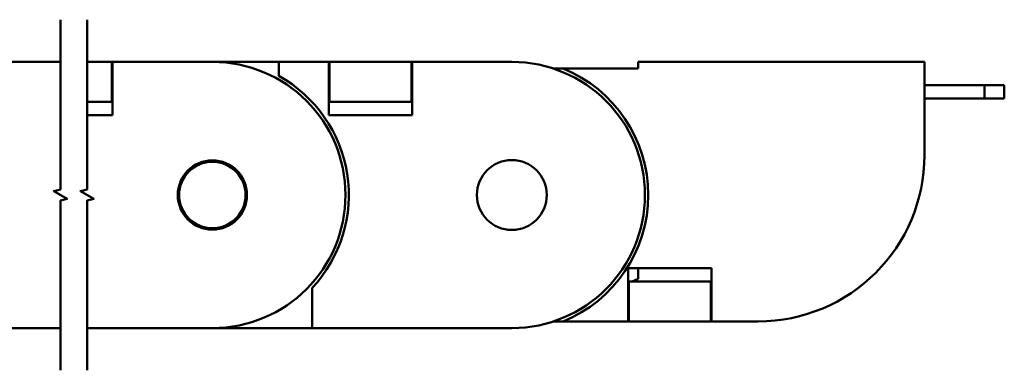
# Model space of a CAD drawing. Header units: millimetres. Extents: x 20 to 820, y -661 to 861.
# Tile 3 of 11: x 411 to 559, y -337 to -284. Entities that reach past the tile are written whole.
import ezdxf

# ---------------------------------------------------------------- set-up
doc = ezdxf.new("R2010")
doc.units = ezdxf.units.MM
doc.header["$LTSCALE"] = 2
doc.layers.add('외형선(ISO)', color=7, linetype='Continuous', lineweight=50)
doc.layers.add('절단선(ISO)', color=1, linetype='Continuous', lineweight=50)

msp = doc.modelspace()

# ---------------------------------------------------------------- linework, layer by layer
at = {"layer": '외형선(ISO)'}
for p, q in [((409.417, -290.452), (417.035, -290.452)), ((424.772, -290.452), (421.035, -290.452)), ((424.772, -290.452), (424.772, -292.202)), ((424.772, -290.452), (424.872, -290.452)), ((424.872, -290.452), (439.872, -290.452)), ((424.872, -290.452), (424.872, -298.452)), ((439.872, -290.452), (449.872, -290.452)), ((449.872, -290.452), (449.872, -292.557)), ((449.872, -290.452), (457.372, -290.452)), ((457.372, -290.452), (457.472, -290.452)), ((457.372, -298.452), (457.372, -290.452)), ((457.472, -292.202), (457.472, -290.452)), ((469.772, -290.452), (457.472, -290.452)), ((469.772, -290.452), (469.772, -292.202)), ((469.772, -290.452), (469.872, -290.452)), ((469.872, -290.452), (484.872, -290.452)), ((469.872, -290.452), (469.872, -298.452)), ((491.117, -291.452), (492.57, -291.452)), ((503.872, -291.452), (492.57, -291.452)), ((546.872, -290.452), (503.872, -290.452)), ((503.872, -290.452), (503.872, -291.452)), ((546.872, -304.452), (546.872, -290.452)), ((424.772, -292.202), (424.772, -294.702)), ((457.472, -292.202), (457.472, -294.702)), ((469.772, -292.202), (469.772, -294.702)), ((546.872, -293.952), (555.872, -293.952)), ((555.872, -295.952), (555.872, -293.952)), ((555.872, -293.952), (558.872, -293.952)), ((558.872, -295.952), (558.872, -293.952)), ((424.772, -294.702), (424.772, -296.452)), ((457.472, -296.452), (457.472, -294.702)), ((469.772, -294.702), (469.772, -296.452)), ((421.035, -296.452), (424.772, -296.452)), ((424.772, -296.452), (424.872, -296.452)), ((457.372, -296.452), (457.472, -296.452)), ((457.472, -296.452), (469.772, -296.452)), ((469.772, -296.452), (469.872, -296.452)), ((546.872, -295.952), (555.872, -295.952)), ((555.872, -295.952), (558.872, -295.952)), ((424.872, -298.452), (421.035, -298.452)), ((469.872, -298.452), (457.372, -298.452)), ((502.372, -329.452), (502.372, -321.452)), ((502.372, -321.452), (514.872, -321.452)), ((503.872, -321.452), (503.872, -323.066)), ((514.872, -321.452), (514.872, -329.452)), ((502.472, -323.655), (502.372, -323.698)), ((502.472, -325.202), (502.472, -323.452)), ((514.772, -323.452), (502.472, -323.452)), ((503.872, -323.066), (502.954, -323.452)), ((514.772, -323.452), (514.772, -325.202)), ((514.872, -323.452), (514.772, -323.452)), ((454.872, -324.426), (454.872, -330.452)), ((502.472, -327.702), (502.472, -325.202)), ((514.772, -327.702), (514.772, -325.202)), ((502.472, -329.452), (502.472, -327.702)), ((514.772, -327.702), (514.772, -329.452)), ((492.57, -329.452), (491.117, -329.452)), ((492.57, -329.452), (502.372, -329.452)), ((502.472, -329.452), (502.372, -329.452)), ((502.472, -329.452), (514.772, -329.452)), ((514.872, -329.452), (514.772, -329.452)), ((514.872, -329.452), (521.872, -329.452)), ((417.035, -330.452), (394.417, -330.452)), ((439.872, -330.452), (421.035, -330.452)), ((454.872, -330.452), (439.872, -330.452)), ((484.872, -330.452), (454.872, -330.452))]:
    msp.add_line(p, q, dxfattribs=at)
for centre, radius in [((439.872, -310.452), 5.2), ((439.872, -310.452), 5), ((484.872, -310.452), 5.25)]:
    msp.add_circle(centre, radius, dxfattribs=at)
for centre, radius, start, end in [((439.872, -310.452), 20, 270, 90), ((484.872, -310.452), 20, 270, 90), ((484.872, -310.452), 20.5, 292.05417, 67.94583), ((439.872, -310.452), 20.5, 317.02972, 60.8036), ((521.872, -304.452), 25, 270, 0)]:
    msp.add_arc(centre, radius, start, end, dxfattribs=at)
at = {"layer": '절단선(ISO)', "flags": 128}
for points in [[(417.035, -336.802), (417.035, -311.298), (418.035, -311.03), (416.035, -309.875), (417.035, -309.607), (417.035, -284.102)], [(421.035, -336.802), (421.035, -311.298), (422.035, -311.03), (420.035, -309.875), (421.035, -309.607), (421.035, -284.102)]]:
    msp.add_lwpolyline(points, dxfattribs=at)

doc.saveas('drawing.dxf')
